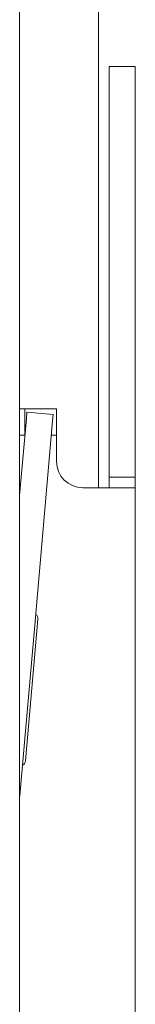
# Model space of a CAD drawing. Header units: millimetres. Extents: x 11681 to 15516, y 25095 to 29743.
# Tile 33 of 96: x 12816.21 to 12818.41, y 27941.15 to 27959.85. Entities that reach past the tile are written whole.
import ezdxf

# ---------------------------------------------------------------- set-up
doc = ezdxf.new("R2010")
doc.units = ezdxf.units.MM
doc.layers.add('00 - nowa technologia myjni_Nr_pióra__95', color=7, linetype='Continuous', lineweight=20, true_color=0x7c7c7c)
doc.layers.add('XREF', color=8, linetype='Continuous', lineweight=9)

# ---------------------------------------------------------------- blocks, each defined once
blk = doc.blocks.new('parter 2025.10.15')
at = {"layer": '00 - nowa technologia myjni_Nr_pióra__95', "color": 8, "linetype": 'Continuous', "lineweight": 5}
for p, q in [((535.369, 2594.746), (535.369, 2560.175)), ((533.868, 2547.777), (533.868, 2592.876)), ((535.569, 2567.176), (535.569, 2568.176)), ((535.569, 2568.176), (536.068, 2568.176)), ((536.068, 2567.176), (536.068, 2568.176)), ((535.569, 2567.176), (535.569, 2560.876)), ((536.068, 2560.876), (536.068, 2567.176)), ((536.068, 2566.339), (536.068, 2565.012)), ((533.969, 2561.676), (533.868, 2561.676)), ((534.068, 2561.676), (533.969, 2561.676)), ((533.969, 2561.676), (533.969, 2561.176)), ((534.068, 2561.676), (534.469, 2561.676)), ((534.568, 2561.676), (534.469, 2561.676)), ((534.568, 2561.676), (534.568, 2561.176)), ((533.996, 2561.49), (533.868, 2560.028)), ((534.007, 2561.613), (533.996, 2561.49)), ((534.505, 2561.569), (534.007, 2561.613)), ((534.494, 2561.446), (534.154, 2557.563)), ((534.505, 2561.569), (534.494, 2561.446)), ((533.969, 2561.176), (533.868, 2561.176)), ((534.568, 2561.176), (534.47, 2561.176)), ((534.568, 2560.736), (534.568, 2561.176)), ((534.568, 2560.736), (534.568, 2560.676)), ((535.569, 2560.376), (535.569, 2560.876)), ((536.068, 2560.376), (536.068, 2560.876)), ((535.569, 2560.175), (535.569, 2560.376)), ((535.569, 2560.376), (536.068, 2560.376)), ((536.068, 2560.175), (536.068, 2560.376)), ((535.069, 2560.175), (535.128, 2560.175)), ((535.128, 2560.175), (536.068, 2560.175)), ((536.068, 2560.175), (536.068, 2548.516)), ((534.154, 2557.563), (533.872, 2554.331)), ((533.98, 2554.99), (534.215, 2557.68)), ((533.872, 2554.331), (533.868, 2554.292))]:
    blk.add_line(p, q, dxfattribs=at)
for centre, radius, start, end in [((535.069, 2560.676), 0.5, 180, 270), ((534.115, 2557.689), 0.1, 355, 55.0041), ((533.88, 2554.999), 0.1, 294.9997, 355)]:
    blk.add_arc(centre, radius, start, end, dxfattribs=at)

msp = doc.modelspace()

# ---------------------------------------------------------------- block references
at = {"layer": 'XREF'}
msp.add_blockref('parter 2025.10.15', (12282.339, 25390.784), dxfattribs=at)

doc.saveas('drawing.dxf')
